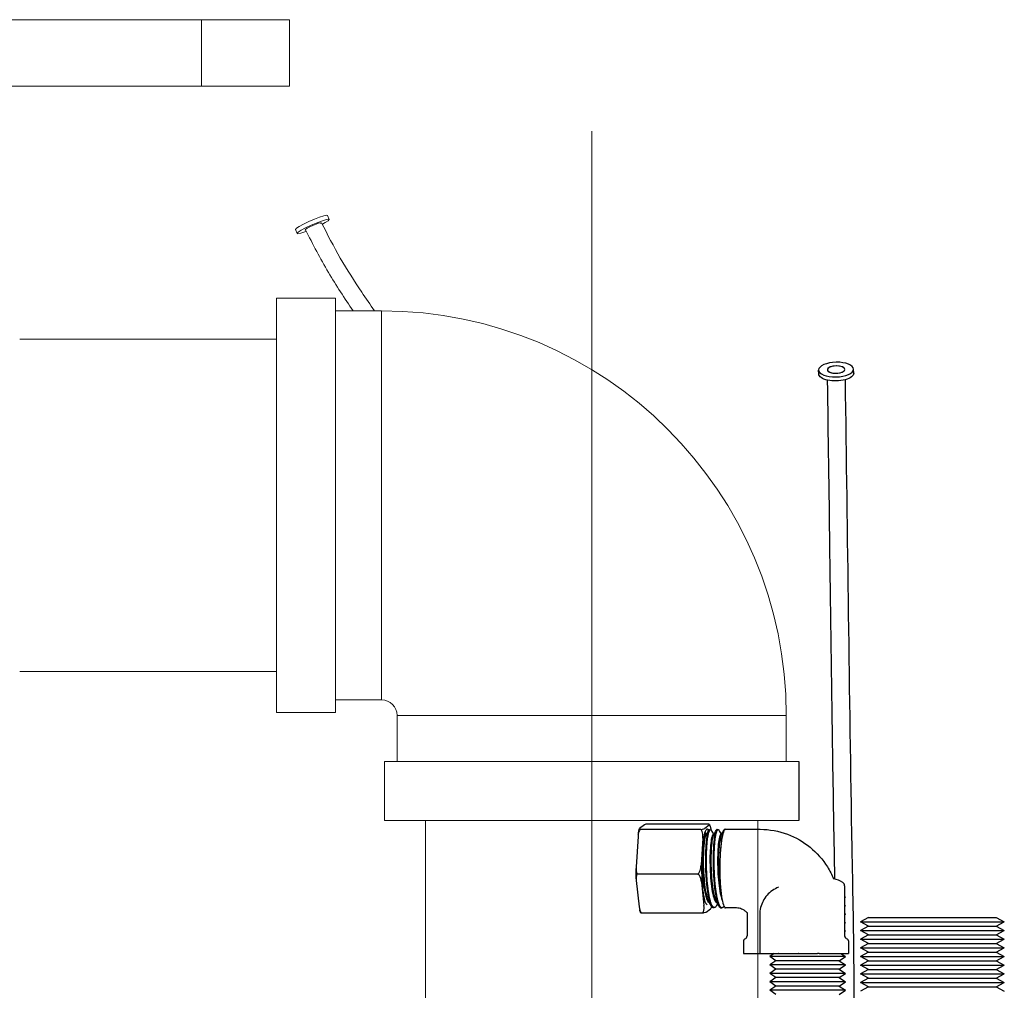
# Model space of a CAD drawing. Extents: x 1 to 669, y 0 to 417.
# Tile 70 of 256: x 110.55 to 117.58, y 271.41 to 278.34. Entities that reach past the tile are written whole.
import ezdxf

# ---------------------------------------------------------------- set-up
doc = ezdxf.new("R2010")
doc.units = 0
doc.header["$LTSCALE"] = 12
doc.header["$MEASUREMENT"] = 0
doc.linetypes.add('C', pattern=[2, 1.25, -0.25, 0.25, -0.25])
doc.layers.get('0').update_dxf_attribs({"linetype": 'CONTINUOUS'})
doc.layers.add('C', color=4, linetype='C', lineweight=13)
doc.layers.add('X', color=1, linetype='CONTINUOUS')

# ---------------------------------------------------------------- blocks, each defined once
blk = doc.blocks.new('GASTRAIN')
at = {"layer": 'X', "lineweight": 0}
for p, q in [((82.5739, 291.9605), (74.7205, 291.9605)), ((82.5739, 291.9605), (83.2041, 291.9605)), ((82.5739, 291.9605), (82.5739, 291.4859)), ((83.2041, 291.9605), (83.2041, 291.4859)), ((74.7205, 291.4859), (82.5739, 291.4859)), ((83.2041, 291.4859), (82.5739, 291.4859)), ((83.1112, 289.97), (83.1112, 287.01)), ((83.5312, 289.97), (83.1112, 289.97)), ((83.5312, 289.97), (83.5312, 287.01)), ((83.8612, 289.88), (83.5312, 289.88)), ((83.8612, 289.88), (83.8612, 287.1)), ((81.2764, 289.6775), (83.1112, 289.6775)), ((81.2764, 287.3025), (83.1112, 287.3025)), ((83.8612, 287.1), (83.5312, 287.1)), ((83.5312, 287.01), (83.1112, 287.01)), ((86.7512, 286.99), (83.9712, 286.99)), ((83.9712, 286.66), (83.9712, 286.99)), ((86.7512, 286.66), (86.7512, 286.99)), ((86.8412, 286.66), (83.8812, 286.66)), ((83.8812, 286.24), (83.8812, 286.66)), ((86.8412, 286.24), (83.8812, 286.24)), ((84.1737, 286.24), (84.1737, 283.5596)), ((86.5487, 286.24), (86.5487, 283.5596))]:
    blk.add_line(p, q, dxfattribs=at)
at = {"layer": 'X', "linetype": 'Continuous', "lineweight": 15}
for p, q in [((83.4866, 290.5334), (83.474, 290.5618)), ((83.2452, 290.4611), (83.2577, 290.4327)), ((83.8613, 287.8319), (83.8613, 287.8252))]:
    blk.add_line(p, q, dxfattribs=at)
at = {"layer": 'X'}
blk.add_line((86.8412, 286.66), (86.8412, 286.24), dxfattribs=at)
at = {"layer": 'X', "linetype": 'Continuous', "lineweight": 15, "flags": 128}
for points in [[(83.474, 290.5618), (83.4679, 290.5634), (83.4486, 290.5596), (83.4185, 290.5501), (83.3813, 290.5359), (83.3416, 290.5187), (83.304, 290.5007), (83.2731, 290.484), (83.2526, 290.4706), (83.2451, 290.4621), (83.2452, 290.4611)], [(83.4791, 290.524), (83.4867, 290.5324), (83.4804, 290.535), (83.4611, 290.5312), (83.431, 290.5217), (83.3939, 290.5074), (83.3541, 290.4903), (83.3165, 290.4723), (83.2856, 290.4555), (83.2651, 290.4421), (83.2576, 290.4337), (83.2639, 290.4311), (83.2832, 290.4349), (83.3133, 290.4444), (83.3219, 290.4476)], [(83.4256, 290.5035), (83.4294, 290.5081), (83.4244, 290.5088), (83.4115, 290.5057), (83.3926, 290.499), (83.3706, 290.49), (83.3488, 290.4799), (83.3305, 290.4703), (83.3186, 290.4626), (83.3149, 290.458), (83.3186, 290.4571)], [(83.438, 290.4991), (83.4587, 290.5106), (83.4791, 290.524)]]:
    blk.add_lwpolyline(points, dxfattribs=at)
at = {"layer": 'X', "lineweight": 0}
for radius, start in [(2.89, 0), (0.11, 360)]:
    blk.add_arc((83.8612, 286.99), radius, start, 90, dxfattribs=at)
at = {"layer": 'X', "linetype": 'Continuous', "lineweight": 15}
for points, knots in [([(83.8105, 289.88), (83.7796, 289.9243), (83.6953, 290.0478), (83.5622, 290.2541), (83.4748, 290.4247), (83.4311, 290.5099)], [0.7918139, 0.7918139, 0.7918139, 0.7918139, 0.8378023, 0.9189518, 1, 1, 1, 1]), ([(83.3175, 290.4584), (83.3703, 290.3561), (83.4733, 290.1566), (83.5964, 289.9697), (83.6581, 289.88)], [0, 0, 0, 0, 0.1002194, 0.1953862, 0.1953862, 0.1953862, 0.1953862])]:
    blk.add_open_spline(points, degree=3, knots=knots, dxfattribs=at)

msp = doc.modelspace()

# ---------------------------------------------------------------- linework, layer by layer
at = {"layer": 'C'}
msp.add_line((114.63359, 277.54814), (114.63359, 161.62837), dxfattribs=at)
at = {"layer": 'X'}
for p, q in [((116.25493, 275.81206), (116.25421, 275.8404)), ((116.50485, 275.81844), (116.50413, 275.84678)), ((115.0105, 272.59064), (114.9759, 272.56416)), ((115.41321, 272.55788), (114.97818, 272.55788)), ((115.46422, 272.59692), (115.0292, 272.59692)), ((115.47248, 272.5892), (115.44163, 272.5656)), ((115.47389, 272.55571), (115.4815, 272.55595)), ((115.5289, 272.55745), (115.53644, 272.55768)), ((114.96439, 272.50665), (114.95048, 272.29055)), ((115.42749, 272.4949), (115.41509, 272.3023)), ((115.44644, 272.51959), (115.45071, 272.51959)), ((115.50155, 272.52124), (115.50566, 272.52124)), ((115.55633, 272.52295), (115.56046, 272.52295)), ((114.95208, 272.19437), (114.97278, 272.00475)), ((115.39269, 272.23932), (114.95767, 272.23932)), ((115.41706, 272.18406), (115.4355, 272.01506)), ((116.44016, 272.15451), (116.44016, 271.79868)), ((116.44566, 272.07311), (116.44016, 272.07311)), ((116.44016, 272.06933), (116.44566, 272.07311)), ((115.45162, 271.96752), (115.48247, 271.99112)), ((115.50127, 272.00014), (115.50885, 271.9999)), ((115.55634, 271.99841), (115.5639, 271.99817)), ((116.44016, 272.01648), (116.44566, 272.0127)), ((116.44566, 272.0127), (116.44016, 272.0127)), ((116.44016, 272.00893), (116.44566, 272.0127)), ((115.4232, 271.9598), (114.98817, 271.9598)), ((115.74416, 271.96386), (115.74416, 271.79868)), ((115.83412, 271.94962), (115.83412, 271.67211)), ((116.44016, 271.95607), (116.44566, 271.95229)), ((116.44566, 271.95229), (116.44016, 271.95229)), ((116.44016, 271.94852), (116.44566, 271.95229)), ((116.60933, 271.92996), (116.55236, 271.89889)), ((116.60933, 271.92996), (117.52338, 271.92996)), ((117.52338, 271.92996), (117.58036, 271.89889)), ((116.44016, 271.89566), (116.44566, 271.89189)), ((116.44566, 271.89189), (116.44016, 271.89189)), ((116.44016, 271.88811), (116.44566, 271.89189)), ((116.55236, 271.89889), (117.5773, 271.89889)), ((116.60933, 271.86783), (116.55236, 271.89889)), ((116.60933, 271.86783), (116.55236, 271.83676)), ((116.60933, 271.86783), (117.52066, 271.86783)), ((117.52066, 271.86783), (117.52338, 271.86783)), ((117.52338, 271.86783), (117.58036, 271.89889)), ((117.52338, 271.86783), (117.58036, 271.83676)), ((117.5773, 271.89889), (117.58036, 271.89889)), ((116.44016, 271.83526), (116.44566, 271.83148)), ((116.44566, 271.83148), (116.44016, 271.83148)), ((116.44016, 271.8277), (116.44566, 271.83148)), ((116.55236, 271.83676), (117.5773, 271.83676)), ((116.60933, 271.80569), (116.55236, 271.83676)), ((116.60933, 271.80569), (116.55236, 271.77463)), ((116.55236, 271.77463), (117.5773, 271.77463)), ((116.60933, 271.74356), (116.55236, 271.77463)), ((116.60933, 271.80569), (117.52066, 271.80569)), ((117.52066, 271.80569), (117.52338, 271.80569)), ((117.52338, 271.80569), (117.58036, 271.83676)), ((117.52338, 271.80569), (117.58036, 271.77463)), ((117.52338, 271.74356), (117.58036, 271.77463)), ((117.5773, 271.83676), (117.58036, 271.83676)), ((117.5773, 271.77463), (117.58036, 271.77463)), ((115.71716, 271.76116), (115.71716, 271.67211)), ((116.46716, 271.76116), (116.46716, 271.67211)), ((116.60933, 271.74356), (116.55236, 271.71249)), ((116.55236, 271.71249), (117.5773, 271.71249)), ((116.60933, 271.68143), (116.55236, 271.71249)), ((116.60933, 271.74356), (117.52066, 271.74356)), ((117.52066, 271.74356), (117.52338, 271.74356)), ((117.52338, 271.74356), (117.58036, 271.71249)), ((117.52338, 271.68143), (117.58036, 271.71249)), ((117.5773, 271.71249), (117.58036, 271.71249)), ((115.71716, 271.67211), (115.83412, 271.67211)), ((115.83412, 271.67211), (115.84691, 271.67211)), ((115.84691, 271.67211), (115.96504, 271.67211)), ((115.93749, 271.67211), (115.90566, 271.65026)), ((115.9378, 271.65026), (115.90566, 271.65026)), ((115.94966, 271.62006), (115.90566, 271.65026)), ((116.44566, 271.65026), (115.9378, 271.65026)), ((115.96779, 271.67211), (115.96504, 271.67211)), ((115.96779, 271.67211), (116.1077, 271.67211)), ((116.11054, 271.67211), (116.1077, 271.67211)), ((116.11054, 271.67211), (116.22867, 271.67211)), ((116.22867, 271.67211), (116.24572, 271.67211)), ((116.2506, 271.67211), (116.24572, 271.67211)), ((116.25877, 271.67211), (116.2506, 271.67211)), ((116.25877, 271.67211), (116.46716, 271.67211)), ((116.40166, 271.62006), (116.44566, 271.65026)), ((116.41383, 271.67211), (116.44566, 271.65026)), ((116.60933, 271.68143), (116.55236, 271.65036)), ((116.55236, 271.65036), (117.5773, 271.65036)), ((116.60933, 271.61929), (116.55236, 271.65036)), ((116.60933, 271.68143), (117.52066, 271.68143)), ((117.52066, 271.68143), (117.52338, 271.68143)), ((117.52338, 271.68143), (117.58036, 271.65036)), ((117.52338, 271.61929), (117.58036, 271.65036)), ((117.5773, 271.65036), (117.58036, 271.65036)), ((115.94966, 271.62006), (115.90566, 271.58985)), ((115.9378, 271.58985), (115.90566, 271.58985)), ((115.94966, 271.55965), (115.90566, 271.58985)), ((116.44566, 271.58985), (115.9378, 271.58985)), ((115.97656, 271.62006), (115.94966, 271.62006)), ((116.40166, 271.62006), (115.97656, 271.62006)), ((116.40166, 271.62006), (116.44566, 271.58985)), ((116.40166, 271.55965), (116.44566, 271.58985)), ((116.60933, 271.61929), (116.55236, 271.58823)), ((116.55236, 271.58823), (117.5773, 271.58823)), ((116.60933, 271.55716), (116.55236, 271.58823)), ((116.60933, 271.61929), (117.52066, 271.61929)), ((117.52066, 271.61929), (117.52338, 271.61929)), ((117.52338, 271.61929), (117.58036, 271.58823)), ((117.52338, 271.55716), (117.58036, 271.58823)), ((117.5773, 271.58823), (117.58036, 271.58823)), ((115.94966, 271.55965), (115.90566, 271.52945)), ((115.9378, 271.52945), (115.90566, 271.52945)), ((115.94966, 271.49924), (115.90566, 271.52945)), ((115.94966, 271.49924), (115.90566, 271.46904)), ((116.44566, 271.52945), (115.9378, 271.52945)), ((115.97656, 271.55965), (115.94966, 271.55965)), ((115.97656, 271.49924), (115.94966, 271.49924)), ((116.40166, 271.55965), (115.97656, 271.55965)), ((116.40166, 271.49924), (115.97656, 271.49924)), ((116.40166, 271.55965), (116.44566, 271.52945)), ((116.40166, 271.49924), (116.44566, 271.52945)), ((116.40166, 271.49924), (116.44566, 271.46904)), ((116.60933, 271.55716), (116.55236, 271.52609)), ((116.55236, 271.52609), (117.5773, 271.52609)), ((116.60933, 271.49503), (116.55236, 271.52609)), ((116.60933, 271.49503), (116.55236, 271.46396)), ((116.60933, 271.55716), (117.52066, 271.55716)), ((116.60933, 271.49503), (117.52066, 271.49503)), ((117.52066, 271.55716), (117.52338, 271.55716)), ((117.52066, 271.49503), (117.52338, 271.49503)), ((117.52338, 271.55716), (117.58036, 271.52609)), ((117.52338, 271.49503), (117.58036, 271.52609)), ((117.52338, 271.49503), (117.58036, 271.46396)), ((117.5773, 271.52609), (117.58036, 271.52609)), ((115.9378, 271.46904), (115.90566, 271.46904)), ((115.94966, 271.43884), (115.90566, 271.46904)), ((115.94966, 271.43884), (115.90566, 271.40863)), ((116.44566, 271.46904), (115.9378, 271.46904)), ((115.97656, 271.43884), (115.94966, 271.43884)), ((116.40166, 271.43884), (115.97656, 271.43884)), ((116.40166, 271.43884), (116.44566, 271.46904)), ((116.40166, 271.43884), (116.44566, 271.40863)), ((116.55236, 271.46396), (117.5773, 271.46396)), ((116.60933, 271.43289), (116.55236, 271.46396)), ((116.60933, 271.43289), (116.55236, 271.40183)), ((116.60933, 271.43289), (117.52066, 271.43289)), ((117.52066, 271.43289), (117.52338, 271.43289)), ((117.52338, 271.43289), (117.58036, 271.46396)), ((117.52338, 271.43289), (117.58036, 271.40183)), ((117.5773, 271.46396), (117.58036, 271.46396)), ((115.9378, 271.40863), (115.90566, 271.40863)), ((115.94966, 271.37843), (115.90566, 271.40863)), ((116.44566, 271.40863), (115.9378, 271.40863)), ((116.40166, 271.37843), (116.44566, 271.40863))]:
    msp.add_line(p, q, dxfattribs=at)
for centre, radius, start, end in [((116.3277, 272.0254), 0.1832, 57.43495, 79.298701), ((116.41016, 272.15451), 0.03, 0, 57.43495), ((115.73216, 271.76116), 0.015, 109.647698, 180), ((115.71847, 271.79952), 0.02573, 289.647698, 355.492694), ((115.72916, 271.79868), 0.015, 355.492694, 0), ((116.45516, 271.79868), 0.015, 180, 184.507306), ((116.46585, 271.79952), 0.02573, 184.507306, 250.352302), ((116.45216, 271.76116), 0.015, 0, 70.352302)]:
    msp.add_arc(centre, radius, start, end, dxfattribs=at)
at = {"layer": 'X', "extrusion": (2.22145e-16, -2.04705e-18, -1)}
for major_axis in [(-0.12496, -0.00319), (-0.06248, -0.00159)]:
    msp.add_ellipse((116.37917, 275.84359), major_axis=major_axis, ratio=0.4209468, start_param=-6.2685596, end_param=0.0146257, dxfattribs=at)
at = {"layer": 'X'}
for major_axis in [(0.06248, 0.00159), (-0.06248, -0.00159)]:
    msp.add_ellipse((116.37917, 275.84359), major_axis=major_axis, ratio=0.4209468, start_param=-0.0605612, end_param=3.0810315, dxfattribs=at)
at = {"layer": 'X', "extrusion": (2.22483e-16, 5.6787e-18, -1)}
msp.add_ellipse((116.37989, 275.81525), major_axis=(0.12496, 0.00319), ratio=0.4209468, start_param=0, end_param=3.1415927, dxfattribs=at)
at = {"layer": 'X', "extrusion": (0, 0, -1)}
msp.add_ellipse((115.46205, 272.27836), major_axis=(0, 0.28706), ratio=0.1477489, start_param=-1.0596213, end_param=-0.2742232, dxfattribs=at)
at = {"layer": 'X'}
for points, knots in [([(116.37046, 272.20354), (116.36703, 272.39394), (116.3635, 272.58392), (116.35047, 273.36883), (116.34275, 273.97305), (116.3295, 274.97463), (116.32409, 275.37357), (116.31786, 275.76826)], [11.4669509, 11.4669509, 11.4669509, 11.4669509, 12.0681036, 12.0681036, 13.9268618, 13.9268618, 15.1588743, 15.1588743, 15.1588743, 15.1588743]), ([(116.44283, 275.7711), (116.46031, 274.66289), (116.47147, 273.52134), (116.49654, 272.1449), (116.50207, 271.862), (116.50667, 271.32733), (116.50602, 271.08049), (116.50533, 270.70963), (116.50521, 270.58257), (116.50518, 270.45547)], [0.0770227, 0.0770227, 0.0770227, 0.0770227, 3.5362084, 3.5362084, 4.4277527, 4.4277527, 5.1597037, 5.1597037, 5.5409706, 5.5409706, 5.5409706, 5.5409706]), ([(114.97818, 272.55788), (114.97539, 272.55335), (114.97305, 272.54825), (114.96736, 272.53239), (114.96523, 272.51849), (114.96439, 272.50665)], [-1.40629089, -1.40629089, -1.40629089, -1.40629089, -1.36684203, -1.36684203, -1.26962803, -1.26962803, -1.26962803, -1.26962803]), ([(114.96626, 272.5231), (114.96672, 272.52592), (114.96719, 272.5287), (114.96815, 272.53415), (114.96863, 272.53682), (114.96963, 272.54206), (114.97014, 272.54463), (114.97117, 272.54966), (114.97169, 272.55212), (114.97277, 272.55694), (114.97331, 272.5593), (114.97387, 272.56161)], [5.54732546, 5.54732546, 5.54732546, 5.54732546, 5.58459829, 5.58459829, 5.62187111, 5.62187111, 5.65914394, 5.65914394, 5.69641676, 5.69641676, 5.73368959, 5.73368959, 5.73368959, 5.73368959]), ([(114.9759, 272.56416), (114.97408, 272.5627), (114.97309, 272.561), (114.97521, 272.55906), (114.9764, 272.55843), (114.97818, 272.55788)], [-0.70602507, -0.70602507, -0.70602507, -0.70602507, -0.60881107, -0.60881107, -0.56936221, -0.56936221, -0.56936221, -0.56936221]), ([(115.0292, 272.59692), (115.02597, 272.59636), (115.02315, 272.59574), (115.01594, 272.59379), (115.01248, 272.59209), (115.0105, 272.59064)], [-1.40629089, -1.40629089, -1.40629089, -1.40629089, -1.36684203, -1.36684203, -1.26962803, -1.26962803, -1.26962803, -1.26962803]), ([(115.41321, 272.55788), (115.41746, 272.55829), (115.42127, 272.55884), (115.43397, 272.56117), (115.43886, 272.56356), (115.44163, 272.5656)], [-0.42553153, -0.42553153, -0.42553153, -0.42553153, -0.38727359, -0.38727359, -0.2508371, -0.2508371, -0.2508371, -0.2508371]), ([(115.42749, 272.4949), (115.42818, 272.50723), (115.42794, 272.52162), (115.42397, 272.53961), (115.42143, 272.54689), (115.41662, 272.55417), (115.415, 272.55614), (115.41321, 272.55788)], [-1.59812162, -1.59812162, -1.59812162, -1.59812162, -1.49735327, -1.49735327, -1.44338955, -1.44338955, -1.42436593, -1.42436593, -1.42436593, -1.42436593]), ([(115.47389, 272.55571), (115.47384, 272.55571), (115.47378, 272.55571), (115.47339, 272.55568), (115.47306, 272.55561), (115.47227, 272.55534), (115.47181, 272.55511), (115.47108, 272.55459), (115.47081, 272.55437), (115.47019, 272.5538), (115.46986, 272.55344), (115.46792, 272.55107), (115.46635, 272.54806), (115.464, 272.54181), (115.46319, 272.5393), (115.46175, 272.53429), (115.46113, 272.5319), (115.46009, 272.52756), (115.45967, 272.52569), (115.45878, 272.52154), (115.45832, 272.51923), (115.45697, 272.51206), (115.4561, 272.50689), (115.45403, 272.49309), (115.45288, 272.48403), (115.45157, 272.47145), (115.45129, 272.46863), (115.45086, 272.46402), (115.4507, 272.46226), (115.45035, 272.45826), (115.45016, 272.45599), (115.44919, 272.44366), (115.44852, 272.43305), (115.44761, 272.4149), (115.4473, 272.40765), (115.44683, 272.39458), (115.44665, 272.38883), (115.4464, 272.3791), (115.44631, 272.37516), (115.44615, 272.36683), (115.44608, 272.36244), (115.44592, 272.34921), (115.44587, 272.34029), (115.4459, 272.3202), (115.44601, 272.309), (115.44629, 272.29484), (115.44635, 272.29193), (115.44652, 272.28502), (115.44663, 272.28102), (115.44683, 272.27467), (115.44691, 272.27234), (115.4471, 272.2671), (115.44721, 272.2642), (115.4474, 272.2595), (115.44748, 272.2577), (115.44779, 272.25085), (115.44804, 272.2458), (115.44908, 272.22626), (115.45003, 272.21194), (115.45161, 272.19195), (115.4521, 272.18604), (115.45298, 272.17627), (115.45335, 272.17236), (115.45414, 272.16423), (115.45457, 272.16001), (115.45604, 272.14621), (115.45714, 272.13685), (115.4599, 272.11563), (115.46162, 272.10406), (115.46388, 272.09098), (115.46428, 272.08876), (115.46499, 272.08489), (115.4653, 272.08322), (115.46613, 272.07895), (115.46664, 272.07638), (115.46786, 272.07051), (115.46858, 272.06724), (115.47145, 272.05477), (115.47371, 272.04636), (115.47706, 272.03567), (115.4781, 272.03261), (115.47984, 272.02784), (115.48054, 272.02603), (115.482, 272.02244), (115.48277, 272.02067), (115.48523, 272.01539), (115.48693, 272.01228), (115.49075, 272.00651), (115.49289, 272.00412), (115.49589, 272.00189), (115.49675, 272.00139), (115.49805, 272.00081), (115.49849, 272.00065), (115.49941, 272.00038), (115.49989, 272.00028), (115.50067, 272.00017), (115.50097, 272.00015), (115.50127, 272.00014)], [1.1098672, 1.1098672, 1.1098672, 1.1098672, 1.1136361, 1.1136361, 1.1351275, 1.1351275, 1.1650155, 1.1650155, 1.1829508, 1.1829508, 1.2054977, 1.2054977, 1.3128681, 1.3128681, 1.3713263, 1.3713263, 1.4173002, 1.4173002, 1.4492002, 1.4492002, 1.4851953, 1.4851953, 1.5563554, 1.5563554, 1.6620187, 1.6620187, 1.6917984, 1.6917984, 1.7097223, 1.7097223, 1.732313, 1.732313, 1.8311385, 1.8311385, 1.8941112, 1.8941112, 1.9421305, 1.9421305, 1.9742492, 1.9742492, 2.0095154, 2.0095154, 2.0795058, 2.0795058, 2.1655674, 2.1655674, 2.1877602, 2.1877602, 2.2182842, 2.2182842, 2.2361156, 2.2361156, 2.2582304, 2.2582304, 2.2719837, 2.2719837, 2.3106867, 2.3106867, 2.4222821, 2.4222821, 2.4698359, 2.4698359, 2.5019037, 2.5019037, 2.5373136, 2.5373136, 2.6190869, 2.6190869, 2.7296527, 2.7296527, 2.7526574, 2.7526574, 2.7704266, 2.7704266, 2.7986727, 2.7986727, 2.836467, 2.836467, 2.9477058, 2.9477058, 2.9964219, 2.9964219, 3.0286209, 3.0286209, 3.0636667, 3.0636667, 3.1397535, 3.1397535, 3.2329882, 3.2329882, 3.2697112, 3.2697112, 3.288547, 3.288547, 3.3088675, 3.3088675, 3.3216125, 3.3216125, 3.3216125, 3.3216125]), ([(115.45056, 272.5547), (115.45337, 272.55907), (115.45626, 272.56155), (115.46194, 272.56242), (115.46473, 272.56092), (115.46837, 272.55643), (115.46924, 272.55515), (115.4701, 272.55369)], [-1.85658163, -1.85658163, -1.85658163, -1.85658163, -1.59896277, -1.59896277, -1.34852039, -1.34852039, -1.26870698, -1.26870698, -1.26870698, -1.26870698]), ([(115.52491, 272.01389), (115.52322, 272.01083), (115.5215, 272.00827), (115.51819, 272.00433), (115.51661, 272.00287), (115.51384, 272.00105), (115.51265, 272.00051), (115.51068, 272), (115.5099, 271.9999), (115.50825, 271.9999), (115.5074, 272.00003), (115.50461, 272.00084), (115.5027, 272.00203), (115.49868, 272.00588), (115.49659, 272.00868), (115.49379, 272.01349), (115.49307, 272.01483), (115.49193, 272.01709), (115.49151, 272.01795), (115.49058, 272.01994), (115.49007, 272.02109), (115.48738, 272.02738), (115.48524, 272.03329), (115.48184, 272.04431), (115.48054, 272.04894), (115.4783, 272.05766), (115.47735, 272.06161), (115.4758, 272.06855), (115.47518, 272.07143), (115.4739, 272.07772), (115.47323, 272.08113), (115.47114, 272.0924), (115.46978, 272.10059), (115.46706, 272.11868), (115.46572, 272.12865), (115.46404, 272.14262), (115.46362, 272.14626), (115.46297, 272.15213), (115.46273, 272.15431), (115.4622, 272.15928), (115.46191, 272.16207), (115.46004, 272.1805), (115.45865, 272.19673), (115.45707, 272.2195), (115.45668, 272.22567), (115.45601, 272.23721), (115.45573, 272.24256), (115.45527, 272.25219), (115.45508, 272.25647), (115.45469, 272.26614), (115.45449, 272.27155), (115.45422, 272.28031), (115.45413, 272.28367), (115.45379, 272.29714), (115.45362, 272.30722), (115.45344, 272.32664), (115.45343, 272.33597), (115.4535, 272.34824), (115.45352, 272.35127), (115.45357, 272.35662), (115.4536, 272.35894), (115.45367, 272.365), (115.45373, 272.36873), (115.4539, 272.37746), (115.45401, 272.38244), (115.45459, 272.40412), (115.45528, 272.42014), (115.45646, 272.43911), (115.45672, 272.44297), (115.45726, 272.45025), (115.45752, 272.45367), (115.45824, 272.46219), (115.4587, 272.4672), (115.45987, 272.47863), (115.46059, 272.48491), (115.46228, 272.49792), (115.46326, 272.5045), (115.46458, 272.51225), (115.46487, 272.51392), (115.4654, 272.51681), (115.46563, 272.51804), (115.46624, 272.5212), (115.46663, 272.52309), (115.46755, 272.52738), (115.46809, 272.52972), (115.4705, 272.53938), (115.47247, 272.54517), (115.47505, 272.55022), (115.47558, 272.55114), (115.47662, 272.55269), (115.47713, 272.55333), (115.47844, 272.55472), (115.47926, 272.55531), (115.48123, 272.55611), (115.48239, 272.55605), (115.48478, 272.55487), (115.48601, 272.55366), (115.48755, 272.55136), (115.48789, 272.55081), (115.48825, 272.55016), (115.48828, 272.55012), (115.4883, 272.55007)], [0.8865655, 0.8865655, 0.8865655, 0.8865655, 0.961066, 0.961066, 1.0285227, 1.0285227, 1.0788811, 1.0788811, 1.112195, 1.112195, 1.1488341, 1.1488341, 1.2313534, 1.2313534, 1.3234696, 1.3234696, 1.3558073, 1.3558073, 1.3745144, 1.3745144, 1.3977036, 1.3977036, 1.4964347, 1.4964347, 1.5600282, 1.5600282, 1.6087396, 1.6087396, 1.6418791, 1.6418791, 1.6790701, 1.6790701, 1.7614093, 1.7614093, 1.8526496, 1.8526496, 1.8843569, 1.8843569, 1.9029946, 1.9029946, 1.926468, 1.926468, 2.0568305, 2.0568305, 2.1048684, 2.1048684, 2.1460405, 2.1460405, 2.178718, 2.178718, 2.2199272, 2.2199272, 2.2455368, 2.2455368, 2.322636, 2.322636, 2.3950394, 2.3950394, 2.4189723, 2.4189723, 2.4374509, 2.4374509, 2.467384, 2.467384, 2.508205, 2.508205, 2.64716, 2.64716, 2.6834975, 2.6834975, 2.7169252, 2.7169252, 2.7683846, 2.7683846, 2.8386289, 2.8386289, 2.9225319, 2.9225319, 2.9463968, 2.9463968, 2.9648872, 2.9648872, 2.9949596, 2.9949596, 3.0360828, 3.0360828, 3.1758877, 3.1758877, 3.2118134, 3.2118134, 3.2454276, 3.2454276, 3.2985687, 3.2985687, 3.3732347, 3.3732347, 3.4532167, 3.4532167, 3.4757622, 3.4757622, 3.4774836, 3.4774836, 3.4774836, 3.4774836]), ([(115.47248, 272.5892), (115.47503, 272.59124), (115.47638, 272.59362), (115.46977, 272.59595), (115.46741, 272.59651), (115.46422, 272.59692)], [-1.60271246, -1.60271246, -1.60271246, -1.60271246, -1.46627597, -1.46627597, -1.42801803, -1.42801803, -1.42801803, -1.42801803]), ([(115.47457, 272.59314), (115.47541, 272.59124), (115.47621, 272.5893), (115.47775, 272.58532), (115.47849, 272.58329), (115.47993, 272.5791), (115.48063, 272.57695), (115.48199, 272.57253), (115.48265, 272.57026), (115.48395, 272.5656), (115.48458, 272.5632), (115.4852, 272.56075)], [0.32321672, 0.32321672, 0.32321672, 0.32321672, 0.36462658, 0.36462658, 0.40603643, 0.40603643, 0.44744628, 0.44744628, 0.48885613, 0.48885613, 0.53026598, 0.53026598, 0.53026598, 0.53026598]), ([(115.5289, 272.55745), (115.52841, 272.55743), (115.52791, 272.55732), (115.52664, 272.55676), (115.52586, 272.55618), (115.52459, 272.55482), (115.5241, 272.5542), (115.5231, 272.55273), (115.52259, 272.55187), (115.52108, 272.54901), (115.52009, 272.54672), (115.51777, 272.54033), (115.51646, 272.53587), (115.51457, 272.52809), (115.51394, 272.52529), (115.51308, 272.52104), (115.51282, 272.51972), (115.51236, 272.51727), (115.51216, 272.51614), (115.51154, 272.51266), (115.51115, 272.51025), (115.50966, 272.50069), (115.50864, 272.49296), (115.5069, 272.47757), (115.50616, 272.47009), (115.50517, 272.45873), (115.50488, 272.45517), (115.50435, 272.44823), (115.5041, 272.44487), (115.50352, 272.43639), (115.5032, 272.43119), (115.50219, 272.41339), (115.50161, 272.40029), (115.50106, 272.38202), (115.50094, 272.37725), (115.50076, 272.36887), (115.5007, 272.36528), (115.50062, 272.35946), (115.50059, 272.35723), (115.50054, 272.35212), (115.50052, 272.34922), (115.50047, 272.33669), (115.50052, 272.32695), (115.50077, 272.30715), (115.50098, 272.2971), (115.50135, 272.28369), (115.50145, 272.28036), (115.50174, 272.2717), (115.50193, 272.26637), (115.50232, 272.25692), (115.5025, 272.2528), (115.50293, 272.24366), (115.50318, 272.23866), (115.50376, 272.228), (115.50409, 272.22235), (115.50527, 272.20385), (115.50622, 272.19117), (115.50779, 272.17326), (115.50831, 272.16777), (115.5091, 272.15986), (115.50936, 272.15739), (115.50986, 272.15275), (115.5101, 272.15059), (115.51079, 272.14445), (115.51126, 272.14052), (115.51246, 272.13083), (115.51322, 272.12515), (115.51579, 272.10703), (115.51773, 272.09519), (115.52043, 272.08069), (115.5211, 272.07729), (115.52235, 272.07113), (115.52294, 272.06835), (115.52436, 272.06193), (115.52519, 272.05833), (115.52658, 272.05267), (115.52713, 272.0505), (115.52954, 272.0414), (115.53146, 272.03507), (115.53457, 272.02621), (115.53573, 272.02321), (115.53738, 272.01936), (115.53785, 272.0183), (115.53873, 272.01642), (115.53914, 272.01558), (115.54027, 272.01335), (115.541, 272.01202), (115.54383, 272.00722), (115.54598, 272.00442), (115.55002, 272.00062), (115.55191, 271.99944), (115.55464, 271.99858), (115.55549, 271.99843), (115.55634, 271.99841)], [1.1167823, 1.1167823, 1.1167823, 1.1167823, 1.1495599, 1.1495599, 1.2013036, 1.2013036, 1.2338657, 1.2338657, 1.2681422, 1.2681422, 1.3350109, 1.3350109, 1.4272966, 1.4272966, 1.4739346, 1.4739346, 1.4940822, 1.4940822, 1.5106535, 1.5106535, 1.5440873, 1.5440873, 1.6385853, 1.6385853, 1.718388, 1.718388, 1.7537168, 1.7537168, 1.7858043, 1.7858043, 1.8334865, 1.8334865, 1.9457263, 1.9457263, 1.9847068, 1.9847068, 2.0135817, 2.0135817, 2.0312657, 2.0312657, 2.0541337, 2.0541337, 2.1297725, 2.1297725, 2.2066204, 2.2066204, 2.2320352, 2.2320352, 2.2726452, 2.2726452, 2.3041933, 2.3041933, 2.3426901, 2.3426901, 2.3864986, 2.3864986, 2.4872798, 2.4872798, 2.5326024, 2.5326024, 2.5534885, 2.5534885, 2.5719702, 2.5719702, 2.6062784, 2.6062784, 2.6575797, 2.6575797, 2.7739389, 2.7739389, 2.8109326, 2.8109326, 2.8426265, 2.8426265, 2.8862969, 2.8862969, 2.9143766, 2.9143766, 3.0079817, 3.0079817, 3.0619434, 3.0619434, 3.083442, 3.083442, 3.101654, 3.101654, 3.1339332, 3.1339332, 3.2260752, 3.2260752, 3.3062212, 3.3062212, 3.3422149, 3.3422149, 3.3422149, 3.3422149]), ([(115.57793, 272.00895), (115.5761, 272.00602), (115.57425, 272.00367), (115.57187, 272.00146), (115.57137, 272.00103), (115.57016, 272.00012), (115.56945, 271.99967), (115.56831, 271.9991), (115.56788, 271.99891), (115.56689, 271.99855), (115.56633, 271.9984), (115.56362, 271.99793), (115.56145, 271.99832), (115.55694, 272.00074), (115.5546, 272.00292), (115.55144, 272.00713), (115.55059, 272.0084), (115.549, 272.01103), (115.54825, 272.01237), (115.54643, 272.0159), (115.54536, 272.0182), (115.54185, 272.02651), (115.53949, 272.03337), (115.53641, 272.04397), (115.53563, 272.04682), (115.53429, 272.05198), (115.53372, 272.05425), (115.5328, 272.05805), (115.53245, 272.05953), (115.53163, 272.06305), (115.53117, 272.0651), (115.52919, 272.07421), (115.5277, 272.08169), (115.52503, 272.0966), (115.52382, 272.10394), (115.52185, 272.11709), (115.52106, 272.12275), (115.51981, 272.13228), (115.51934, 272.13606), (115.51839, 272.14399), (115.51791, 272.14816), (115.51567, 272.16881), (115.51416, 272.186), (115.51252, 272.20897), (115.51217, 272.21428), (115.51159, 272.22351), (115.51136, 272.22742), (115.51101, 272.23371), (115.51088, 272.23609), (115.51059, 272.24159), (115.51043, 272.2447), (115.50981, 272.25749), (115.50941, 272.26721), (115.50858, 272.29183), (115.50825, 272.30671), (115.50807, 272.32635), (115.50804, 272.33126), (115.50804, 272.34037), (115.50805, 272.34457), (115.50812, 272.35467), (115.50819, 272.36053), (115.50842, 272.37364), (115.50859, 272.38085), (115.50922, 272.40118), (115.50979, 272.41397), (115.51062, 272.42871), (115.51077, 272.43123), (115.51105, 272.43576), (115.51118, 272.4378), (115.51154, 272.44335), (115.51178, 272.44683), (115.51223, 272.45282), (115.51242, 272.45535), (115.51351, 272.46873), (115.5145, 272.47889), (115.51618, 272.49298), (115.51677, 272.4975), (115.51773, 272.50419), (115.51808, 272.50652), (115.51886, 272.51134), (115.51928, 272.51381), (115.52048, 272.52046), (115.52129, 272.52442), (115.52351, 272.53415), (115.52498, 272.53935), (115.5271, 272.54536), (115.52772, 272.54695), (115.52865, 272.54908), (115.52896, 272.54975), (115.52956, 272.55096), (115.52986, 272.55151), (115.53075, 272.5531), (115.53135, 272.55402), (115.53297, 272.55607), (115.534, 272.55693), (115.53632, 272.55791), (115.53762, 272.55776), (115.53951, 272.55655), (115.5401, 272.55603), (115.54118, 272.55483), (115.54167, 272.55419), (115.54252, 272.55291), (115.54287, 272.55232), (115.54323, 272.55167)], [0.9206206, 0.9206206, 0.9206206, 0.9206206, 1.0020524, 1.0020524, 1.0238776, 1.0238776, 1.0543116, 1.0543116, 1.0726724, 1.0726724, 1.0965628, 1.0965628, 1.1878128, 1.1878128, 1.2875357, 1.2875357, 1.324731, 1.324731, 1.3578617, 1.3578617, 1.4064089, 1.4064089, 1.5190088, 1.5190088, 1.5580198, 1.5580198, 1.5870911, 1.5870911, 1.6053356, 1.6053356, 1.6295741, 1.6295741, 1.7110127, 1.7110127, 1.7833484, 1.7833484, 1.835714, 1.835714, 1.8692571, 1.8692571, 1.9053064, 1.9053064, 2.0453762, 2.0453762, 2.087004, 2.087004, 2.1173248, 2.1173248, 2.1356736, 2.1356736, 2.159642, 2.159642, 2.233744, 2.233744, 2.3473202, 2.3473202, 2.3853444, 2.3853444, 2.4182856, 2.4182856, 2.4648662, 2.4648662, 2.5236385, 2.5236385, 2.6333595, 2.6333595, 2.6561666, 2.6561666, 2.6749796, 2.6749796, 2.7080651, 2.7080651, 2.7329163, 2.7329163, 2.84117, 2.84117, 2.8957474, 2.8957474, 2.9261824, 2.9261824, 2.9608065, 2.9608065, 3.022775, 3.022775, 3.1263821, 3.1263821, 3.1689808, 3.1689808, 3.1898401, 3.1898401, 3.209643, 3.209643, 3.250282, 3.250282, 3.3186467, 3.3186467, 3.4049775, 3.4049775, 3.4440637, 3.4440637, 3.476544, 3.476544, 3.5002738, 3.5002738, 3.5002738, 3.5002738]), ([(115.58974, 272.55936), (115.58431, 272.55936), (115.57888, 272.5521), (115.57385, 272.53798), (115.56884, 272.52394), (115.56423, 272.50312), (115.56038, 272.47706), (115.55654, 272.45108), (115.55346, 272.41992), (115.55138, 272.3859), (115.5493, 272.35192), (115.54822, 272.31514), (115.54822, 272.27836), (115.54822, 272.24158), (115.5493, 272.2048), (115.55138, 272.17082), (115.55346, 272.1368), (115.55654, 272.10563), (115.56038, 272.07966), (115.56423, 272.05359), (115.56884, 272.03278), (115.57385, 272.01874), (115.57888, 272.00462), (115.58431, 271.99736), (115.58974, 271.99736)], [-2.2264056, -2.2264056, -2.2264056, -2.2264056, -1.9463697, -1.9463697, -1.9463697, -1.6679123, -1.6679123, -1.6679123, -1.3903843, -1.3903843, -1.3903843, -1.1132028, -1.1132028, -1.1132028, -0.8360213, -0.8360213, -0.8360213, -0.5584933, -0.5584933, -0.5584933, -0.2800359, -0.2800359, -0.2800359, 0, 0, 0, 0]), ([(115.58629, 272.55838), (115.58246, 272.55967), (115.57807, 272.55675), (115.56918, 272.53546), (115.56512, 272.51841), (115.55865, 272.47715), (115.55573, 272.45227), (115.55334, 272.41594), (115.55307, 272.41145), (115.55282, 272.40691)], [0.00745955, 0.00745955, 0.00745955, 0.00745955, 0.22502988, 0.22502988, 0.43988748, 0.43988748, 0.62140969, 0.62140969, 0.64650186, 0.64650186, 0.64650186, 0.64650186]), ([(115.58974, 272.55936), (115.67215, 272.55936), (115.75396, 272.56003), (115.90335, 272.55878), (115.97054, 272.54643), (116.09048, 272.50142), (116.14544, 272.46973), (116.24158, 272.3913), (116.28394, 272.34349), (116.33429, 272.26378), (116.34926, 272.23512), (116.36172, 272.2054)], [0, 0, 0, 0, 0.25000024, 0.25000024, 0.44954247, 0.44954247, 0.63553697, 0.63553697, 0.82258482, 0.82258482, 0.91862822, 0.91862822, 0.91862822, 0.91862822]), ([(115.44644, 272.51959), (115.44557, 272.51959), (115.4447, 272.51921), (115.43718, 272.51245), (115.43092, 272.4832), (115.4235, 272.39315), (115.42241, 272.33281), (115.42716, 272.21252), (115.433, 272.15317), (115.44973, 272.06664), (115.46056, 272.0399), (115.47234, 272.03637), (115.47305, 272.03626), (115.47377, 272.03624)], [0.639161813, 0.639161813, 0.639161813, 0.639161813, 0.640955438, 0.640955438, 0.654764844, 0.654764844, 0.668574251, 0.668574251, 0.682383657, 0.682383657, 0.696193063, 0.696193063, 0.69708302, 0.69708302, 0.69708302, 0.69708302]), ([(115.44818, 272.51503), (115.4425, 272.50474), (115.43731, 272.47746), (115.43037, 272.39315), (115.42928, 272.33281), (115.43403, 272.21252), (115.43987, 272.15317), (115.45361, 272.08211), (115.46, 272.06114), (115.46681, 272.04881)], [0.642715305, 0.642715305, 0.642715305, 0.642715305, 0.654764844, 0.654764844, 0.668574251, 0.668574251, 0.682383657, 0.682383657, 0.691253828, 0.691253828, 0.691253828, 0.691253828]), ([(115.44309, 272.53515), (115.44383, 272.53414), (115.44456, 272.5329), (115.44529, 272.53143), (115.44574, 272.53051), (115.44619, 272.5295), (115.44663, 272.5284), (115.44764, 272.52591), (115.44863, 272.52297), (115.44959, 272.51959)], [19.7498231, 19.7498231, 19.7498231, 19.7498231, 19.79906797, 19.79906797, 19.79906797, 19.82973114, 19.82973114, 19.82973114, 19.89923548, 19.89923548, 19.89923548, 19.89923548]), ([(115.50155, 272.52124), (115.49666, 272.52124), (115.49177, 272.50953), (115.48228, 272.45617), (115.47859, 272.40508), (115.47788, 272.28889), (115.48088, 272.22438), (115.49318, 272.11572), (115.50244, 272.07212), (115.51797, 272.04029), (115.52322, 272.03503), (115.52848, 272.0347)], [0.755251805, 0.755251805, 0.755251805, 0.755251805, 0.765240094, 0.765240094, 0.7790495, 0.7790495, 0.792858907, 0.792858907, 0.806668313, 0.806668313, 0.813185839, 0.813185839, 0.813185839, 0.813185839]), ([(115.50298, 272.51638), (115.5, 272.51099), (115.49715, 272.50116), (115.48915, 272.45617), (115.48546, 272.40508), (115.48474, 272.28889), (115.48774, 272.22438), (115.50005, 272.11572), (115.50931, 272.07212), (115.52041, 272.04937), (115.52096, 272.0483), (115.52152, 272.04729)], [0.758986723, 0.758986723, 0.758986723, 0.758986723, 0.765240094, 0.765240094, 0.7790495, 0.7790495, 0.792858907, 0.792858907, 0.806668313, 0.806668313, 0.807388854, 0.807388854, 0.807388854, 0.807388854]), ([(115.55633, 272.52295), (115.55427, 272.52295), (115.55222, 272.52092), (115.54364, 272.50303), (115.53788, 272.4662), (115.53211, 272.3653), (115.53216, 272.30173), (115.53921, 272.18103), (115.54621, 272.12453), (115.55811, 272.07536), (115.56097, 272.06588), (115.56395, 272.05811)], [0.871558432, 0.871558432, 0.871558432, 0.871558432, 0.875715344, 0.875715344, 0.88952475, 0.88952475, 0.903334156, 0.903334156, 0.917143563, 0.917143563, 0.921148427, 0.921148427, 0.921148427, 0.921148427]), ([(115.55784, 272.51822), (115.5576, 272.51777), (115.55735, 272.51729), (115.55051, 272.50303), (115.54475, 272.4662), (115.53898, 272.3653), (115.53903, 272.30173), (115.54513, 272.19734), (115.54955, 272.15535), (115.55533, 272.12106)], [0.87520118, 0.87520118, 0.87520118, 0.87520118, 0.875715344, 0.875715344, 0.88952475, 0.88952475, 0.903334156, 0.903334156, 0.913411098, 0.913411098, 0.913411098, 0.913411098]), ([(115.45582, 272.02128), (115.45209, 272.02404), (115.44843, 272.03045), (115.43983, 272.05504), (115.43614, 272.07437), (115.43181, 272.10124), (115.43007, 272.11433), (115.42554, 272.15589), (115.42334, 272.18686), (115.42134, 272.23736), (115.42091, 272.25536), (115.42049, 272.29822), (115.42073, 272.32329), (115.42219, 272.37245), (115.4234, 272.39632), (115.42506, 272.41879)], [-1.1858184, -1.1858184, -1.1858184, -1.1858184, -1.0736023, -1.0736023, -0.906758, -0.906758, -0.7748105, -0.7748105, -0.5187516, -0.5187516, -0.3820444, -0.3820444, -0.1914321, -0.1914321, 0, 0, 0, 0]), ([(114.95048, 272.29055), (114.94979, 272.27871), (114.95013, 272.2648), (114.95378, 272.24894), (114.95546, 272.24385), (114.95767, 272.23932)], [-0.70602507, -0.70602507, -0.70602507, -0.70602507, -0.60881107, -0.60881107, -0.56936221, -0.56936221, -0.56936221, -0.56936221]), ([(114.95138, 272.20433), (114.95121, 272.20926), (114.95106, 272.21421), (114.95079, 272.22416), (114.95068, 272.22915), (114.95047, 272.23917), (114.95039, 272.24419), (114.95026, 272.25425), (114.95021, 272.2593), (114.95015, 272.26939), (114.95013, 272.27444), (114.95013, 272.27949)], [4.48468645, 4.48468645, 4.48468645, 4.48468645, 4.53091928, 4.53091928, 4.57715212, 4.57715212, 4.62338495, 4.62338495, 4.66961779, 4.66961779, 4.71585062, 4.71585062, 4.71585062, 4.71585062]), ([(115.39269, 272.23932), (115.39471, 272.24106), (115.39658, 272.24302), (115.40234, 272.25031), (115.4058, 272.25758), (115.4121, 272.27558), (115.41419, 272.28997), (115.41509, 272.3023)], [-0.42458234, -0.42458234, -0.42458234, -0.42458234, -0.40555872, -0.40555872, -0.351595, -0.351595, -0.25082665, -0.25082665, -0.25082665, -0.25082665]), ([(114.95767, 272.23932), (114.9575, 272.23901), (114.95734, 272.2387), (114.95078, 272.22564), (114.95061, 272.20873), (114.95208, 272.19437)], [-1.40972056, -1.40972056, -1.40972056, -1.40972056, -1.4064566, -1.4064566, -1.27160617, -1.27160617, -1.27160617, -1.27160617]), ([(115.41706, 272.18406), (115.41536, 272.19865), (115.41173, 272.21574), (115.40025, 272.23242), (115.39673, 272.23638), (115.39269, 272.23932)], [-1.60271246, -1.60271246, -1.60271246, -1.60271246, -1.46627597, -1.46627597, -1.42801803, -1.42801803, -1.42801803, -1.42801803]), ([(115.96811, 272.14453), (115.95248, 272.13864), (115.93757, 272.13083), (115.91004, 272.11182), (115.89743, 272.10062), (115.87525, 272.07548), (115.86568, 272.06155), (115.85013, 272.03178), (115.84416, 272.01594), (115.83615, 271.98327), (115.83412, 271.96645), (115.83412, 271.94962)], [0.3564708, 0.3564708, 0.3564708, 0.3564708, 0.5993359, 0.5993359, 0.842201, 0.842201, 1.0850661, 1.0850661, 1.3279312, 1.3279312, 1.5707963, 1.5707963, 1.5707963, 1.5707963]), ([(114.97278, 272.00475), (114.97443, 271.99039), (114.9783, 271.97348), (114.98771, 271.96042), (114.98794, 271.96011), (114.98817, 271.9598)], [-0.70799241, -0.70799241, -0.70799241, -0.70799241, -0.57314198, -0.57314198, -0.56987802, -0.56987802, -0.56987802, -0.56987802]), ([(114.98393, 271.96244), (114.98338, 271.9638), (114.98284, 271.96519), (114.9818, 271.96801), (114.98128, 271.96945), (114.98028, 271.97237), (114.97979, 271.97386), (114.97883, 271.97689), (114.97836, 271.97843), (114.97743, 271.98157), (114.97697, 271.98317), (114.97653, 271.98479)], [3.49215802, 3.49215802, 3.49215802, 3.49215802, 3.52042453, 3.52042453, 3.54869103, 3.54869103, 3.57695754, 3.57695754, 3.60522405, 3.60522405, 3.63349056, 3.63349056, 3.63349056, 3.63349056]), ([(115.4232, 271.9598), (115.42659, 271.96274), (115.42925, 271.9667), (115.43709, 271.98338), (115.43698, 272.00047), (115.4355, 272.01506)], [-0.42553153, -0.42553153, -0.42553153, -0.42553153, -0.38727359, -0.38727359, -0.2508371, -0.2508371, -0.2508371, -0.2508371]), ([(115.48845, 272.00999), (115.48794, 272.00764), (115.48743, 272.00533), (115.48618, 271.9999), (115.48542, 271.99682), (115.48465, 271.99384)], [2.53613041, 2.53613041, 2.53613041, 2.53613041, 2.572404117, 2.572404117, 2.623390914, 2.623390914, 2.623390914, 2.623390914]), ([(115.74416, 271.96225), (115.73961, 271.96698), (115.73469, 271.97131), (115.71906, 271.98288), (115.70729, 271.98879), (115.68911, 271.99435), (115.68289, 271.99568), (115.66509, 271.99794), (115.65193, 271.99756), (115.63909, 271.99756)], [0.02048388, 0.02048388, 0.02048388, 0.02048388, 0.04119542, 0.04119542, 0.08297138, 0.08297138, 0.10402174, 0.10402174, 0.14310069, 0.14310069, 0.14310069, 0.14310069]), ([(114.98817, 271.9598), (114.98639, 271.96036), (114.9852, 271.96098), (114.98427, 271.96183), (114.98407, 271.96213), (114.98393, 271.96244)], [-1.406290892, -1.406290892, -1.406290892, -1.406290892, -1.366842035, -1.366842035, -1.346688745, -1.346688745, -1.346688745, -1.346688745]), ([(115.45162, 271.96752), (115.44885, 271.96548), (115.44396, 271.96309), (115.43126, 271.96076), (115.42745, 271.96021), (115.4232, 271.9598)], [-1.60271246, -1.60271246, -1.60271246, -1.60271246, -1.46627597, -1.46627597, -1.42801803, -1.42801803, -1.42801803, -1.42801803])]:
    msp.add_open_spline(points, degree=3, knots=knots, dxfattribs=at)
for points in [[(115.44818, 272.51503), (115.45463, 272.52669), (115.46108, 272.53835), (115.46752, 272.55001)], [(115.4852, 272.56075), (115.48589, 272.55787), (115.48651, 272.55497), (115.48706, 272.5521)], [(115.4883, 272.55007), (115.49361, 272.54046), (115.49892, 272.53085), (115.50424, 272.52124)], [(115.50298, 272.51638), (115.50945, 272.52807), (115.51591, 272.53977), (115.52238, 272.55147)], [(115.54323, 272.55167), (115.54852, 272.5421), (115.55382, 272.53253), (115.55911, 272.52295)], [(115.55784, 272.51822), (115.5639, 272.52916), (115.56994, 272.54011), (115.57599, 272.55106)], [(115.44221, 272.53207), (115.44451, 272.52791), (115.44681, 272.52375), (115.44911, 272.51959)], [(115.96819, 272.14456), (115.96816, 272.14455), (115.96813, 272.14454), (115.96811, 272.14453)], [(115.45723, 272.02041), (115.45457, 272.02229), (115.45194, 272.02547), (115.44937, 272.02984)], [(115.48622, 272.01371), (115.47975, 272.02541), (115.47328, 272.03711), (115.46681, 272.04881)], [(115.47749, 272.0295), (115.47648, 272.02767), (115.47547, 272.02584), (115.47446, 272.02402)], [(115.48465, 271.99384), (115.48442, 271.99292), (115.48355, 271.99199), (115.48247, 271.99112)], [(115.5408, 272.01241), (115.53437, 272.02404), (115.52795, 272.03567), (115.52152, 272.04729)], [(115.53245, 272.02753), (115.52993, 272.02298), (115.52742, 272.01844), (115.52491, 272.01389)], [(115.63909, 271.99756), (115.62269, 271.99756), (115.60623, 271.99736), (115.58974, 271.99736)]]:
    msp.add_open_spline(points, degree=3, dxfattribs=at)
for points, weights in [([(115.45909, 272.56199), (115.46258, 272.55742), (115.46585, 272.54698)], [0.965723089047, 0.959515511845, 0.963493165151]), ([(115.46879, 272.55577), (115.46929, 272.55463), (115.4698, 272.55335)], [0.962036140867, 0.96188749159, 0.961968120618])]:
    msp.add_rational_spline(points, weights, degree=2, dxfattribs=at)

# ---------------------------------------------------------------- block references
msp.add_blockref('GASTRAIN', (29.27234, -13.61686))

doc.saveas('drawing.dxf')
